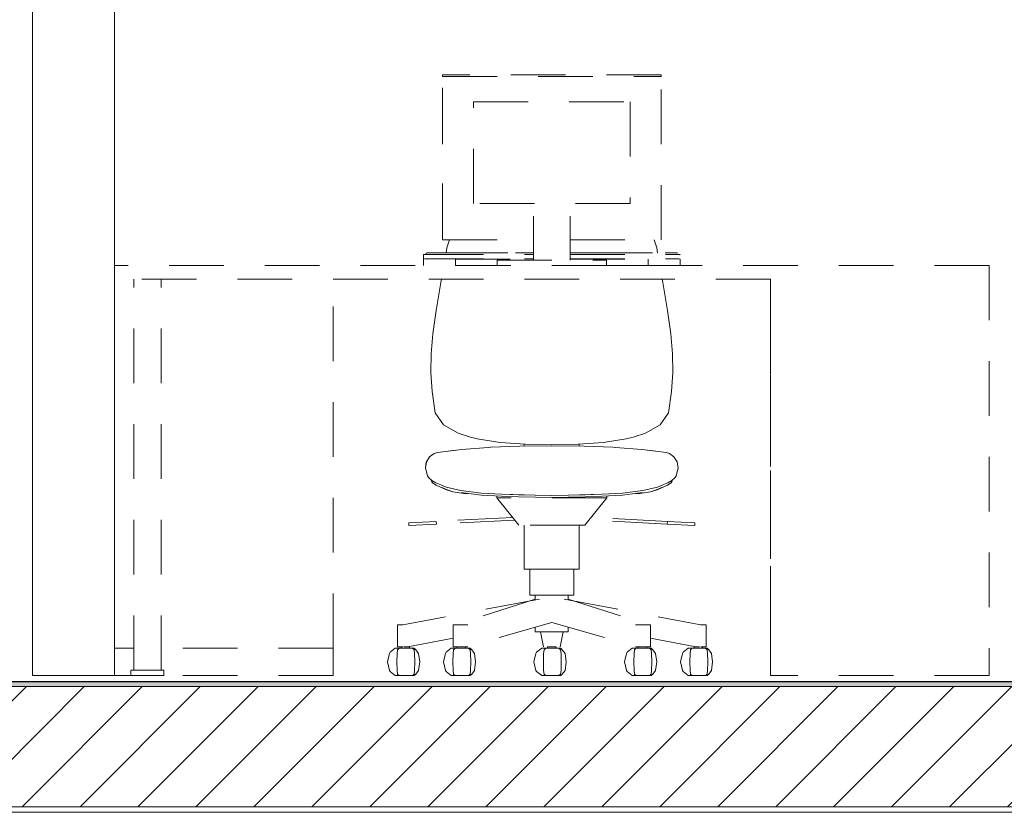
# Model space of a CAD drawing. Header units: millimetres. Extents: x 17009 to 157603, y -19950 to 21829.
# Tile 207 of 208: x 74698 to 76499, y 13280 to 14730. Entities that reach past the tile are written whole.
import ezdxf

# ---------------------------------------------------------------- set-up
doc = ezdxf.new("R2010")
doc.units = ezdxf.units.MM
doc.header["$MEASUREMENT"] = 0
doc.linetypes.add('! STR Pointille', pattern=[175, 100, -75])
for name, color, linetype in [('01-STR_Dalles.ARCHI', 7, 'Continuous'), ('04-SOE_Cloisons .ARCHI', 7, 'Continuous'), ('04-SOE_Faux Plafond.ARCHI', 7, 'Continuous'), ('04-SOE_Revetement de sol.ARCHI', 7, 'Continuous'), ('06-REP _ EQUIP MOBI _ Fluides.ARCHI', 7, 'Continuous'), ('06-REP _ EQUIP MOBI _ hors marché.ARCHI', 7, 'Continuous')]:
    doc.layers.add(name, color=color, linetype=linetype)

# ---------------------------------------------------------------- blocks, each defined once
blk = doc.blocks.new('Élément de coupe_56_1')
at = {"layer": '01-STR_Dalles.ARCHI', "linetype": 'Continuous', "lineweight": 0, "true_color": 0x000000}
h = blk.add_hatch(dxfattribs=at)
h.set_pattern_fill('Hachure_simple_0001', color=18, style=0, pattern_type=2)
h.set_pattern_definition([(45, (0, 0), (-53.03301, 53.03301), [])])
h.paths.add_polyline_path([(30462.5, 13290), (77255.2, 13290), (77255.2, 13510), (30462.5, 13510)])
at = {"layer": '01-STR_Dalles.ARCHI', "color": 7, "linetype": 'Continuous', "lineweight": 5}
for p, q in [((77255.2, 13510), (47432.8, 13510)), ((77255.2, 13290), (30462.5, 13290))]:
    blk.add_line(p, q, dxfattribs=at)
blk = doc.blocks.new('Élément de coupe_63_1')
at = {"layer": '06-REP _ EQUIP MOBI _ hors marché.ARCHI', "color": 252, "linetype": '! STR Pointille', "lineweight": 5}
for p, q in [((75871.5, 14628.9), (75471.5, 14628.9)), ((75471.5, 14628.9), (75471.5, 14626.2)), ((75871.5, 14626.2), (75871.5, 14628.9)), ((75471.5, 14626.2), (75871.5, 14626.2)), ((75471.5, 14327.4), (75471.5, 14626.2)), ((75871.5, 14327.4), (75871.5, 14626.2)), ((75528, 14393.6), (75528, 14579.9)), ((75528, 14579.9), (75815, 14579.9)), ((75815, 14579.9), (75815, 14393.6)), ((75815, 14393.6), (75528, 14393.6)), ((75638.2, 14367.6), (75638.2, 14370.3)), ((75638.2, 14357), (75638.2, 14367.6)), ((75704.8, 14367.6), (75704.8, 14370.3)), ((75704.8, 14357), (75704.8, 14367.6)), ((75638.2, 14352.1), (75638.2, 14357)), ((75638.2, 14290), (75638.2, 14352.1)), ((75704.8, 14352.1), (75704.8, 14357)), ((75704.8, 14290), (75704.8, 14352.1)), ((75471.5, 14327.4), (75638.2, 14327.4)), ((75479.6, 14312.6), (75484.3, 14327.4)), ((75704.8, 14327.4), (75871.5, 14327.4)), ((75858.7, 14327.4), (75863.4, 14312.6)), ((75478, 14303.3), (75479.6, 14312.6)), ((75536.4, 14303.7), (75591.2, 14303.7)), ((75536.4, 14303.3), (75536.4, 14303.7)), ((75591.2, 14303.3), (75591.2, 14303.7)), ((75605, 14303.7), (75638.2, 14303.7)), ((75605, 14303.3), (75605, 14303.7)), ((75704.8, 14303.7), (75767.4, 14303.7)), ((75767.4, 14303.3), (75767.4, 14303.7)), ((75781.2, 14303.7), (75855.6, 14303.7)), ((75781.2, 14303.3), (75781.2, 14303.7)), ((75855.6, 14303.3), (75855.6, 14303.7)), ((75863.4, 14312.6), (75865, 14303.3)), ((75879.1, 14303.7), (75894.7, 14303.7)), ((75879.1, 14303.3), (75879.1, 14303.7)), ((75894.7, 14303.3), (75894.7, 14303.7)), ((75436.5, 14300), (75437.3, 14300.3)), ((75436.5, 14291.7), (75436.5, 14300)), ((75436.5, 14291.7), (75437.3, 14292)), ((75436.5, 14280), (75436.5, 14291.7)), ((75437.3, 14300.3), (75439.4, 14300.5)), ((75437.3, 14292), (75439.4, 14292.3)), ((75439.4, 14300.5), (75442.7, 14300.7)), ((75439.4, 14292.3), (75442.7, 14292.4)), ((75441.5, 14303), (75441.9, 14303.1)), ((75441.5, 14300.6), (75441.5, 14303)), ((75441.9, 14303.1), (75443, 14303.2)), ((75442.7, 14300.7), (75446.5, 14300.7)), ((75442.7, 14292.4), (75446.5, 14292.5)), ((75443, 14303.2), (75444.6, 14303.3)), ((75444.6, 14303.3), (75446.5, 14303.3)), ((75446.5, 14303.3), (75638.2, 14303.3)), ((75446.5, 14300.7), (75638.2, 14300.7)), ((75446.5, 14292.5), (75638.2, 14292.5)), ((75495.3, 14291.7), (75638.2, 14291.7)), ((75495.3, 14280), (75495.3, 14291.7)), ((75571.5, 14290), (75771.5, 14290)), ((75571.5, 14280), (75571.5, 14290)), ((75704.8, 14303.3), (75896.5, 14303.3)), ((75704.8, 14300.7), (75896.5, 14300.7)), ((75704.8, 14292.5), (75896.5, 14292.5)), ((75704.8, 14291.7), (75847.8, 14291.7)), ((75771.5, 14280), (75771.5, 14290)), ((75847.8, 14280), (75847.8, 14291.7)), ((75896.5, 14303.3), (75898.4, 14303.3)), ((75896.5, 14300.7), (75900.3, 14300.7)), ((75896.5, 14292.5), (75900.3, 14292.4)), ((75898.4, 14303.3), (75900, 14303.2)), ((75900, 14303.2), (75901.1, 14303.1)), ((75900.3, 14300.7), (75903.6, 14300.5)), ((75900.3, 14292.4), (75903.6, 14292.3)), ((75901.1, 14303.1), (75901.5, 14303)), ((75903.6, 14300.5), (75905.7, 14300.3)), ((75903.6, 14292.3), (75905.7, 14292)), ((75905.7, 14300.3), (75906.5, 14300)), ((75905.7, 14292), (75906.5, 14291.7)), ((75906.5, 14291.7), (75906.5, 14280)), ((75495.3, 14280), (75571.5, 14280)), ((75771.5, 14280), (75847.8, 14280)), ((75271.5, 13580), (75271.5, 14255)), ((75468.5, 14249.2), (75469.5, 14255)), ((75873.5, 14255), (75874.5, 14249.2)), ((75468.5, 14249.2), (75459.9, 14197.9)), ((75883.1, 14197.9), (75874.5, 14249.2)), ((75459.9, 14197.9), (75453.9, 14155.4)), ((75889.1, 14155.4), (75883.1, 14197.9)), ((75453.9, 14155.4), (75450.6, 14118.7)), ((75892.4, 14118.7), (75889.1, 14155.4)), ((75450.6, 14118.7), (75450.1, 14084.4)), ((75892.9, 14084.4), (75892.4, 14118.7)), ((75450.1, 14084.4), (75452.6, 14049.6)), ((75890.4, 14049.6), (75892.9, 14084.4)), ((75458.1, 14010.9), (75452.6, 14049.6)), ((75890.4, 14049.6), (75884.9, 14010.9)), ((75473.5, 13989.1), (75458.1, 14010.9)), ((75884.9, 14010.9), (75869.5, 13989.1)), ((75473.5, 13989.1), (75500, 13973.4)), ((75843, 13973.4), (75869.5, 13989.1)), ((75522.7, 13966.4), (75500, 13973.4)), ((75535.2, 13962.9), (75522.7, 13966.4)), ((75535.2, 13962.9), (75577, 13956.5)), ((75766, 13956.5), (75807.8, 13962.9)), ((75820.3, 13966.4), (75807.8, 13962.9)), ((75843, 13973.4), (75820.3, 13966.4)), ((75482.4, 13940.5), (75506.9, 13943.7)), ((75506.9, 13943.7), (75555, 13947.4)), ((75559.7, 13947.7), (75555, 13947.4)), ((75559.7, 13947.7), (75612.5, 13949.6)), ((75577, 13956.5), (75623.2, 13953.3)), ((75671.5, 13950.2), (75612.5, 13949.6)), ((75621.2, 13949.7), (75621.2, 13953.4)), ((75671.5, 13952.1), (75623.2, 13953.3)), ((75719.8, 13953.3), (75671.5, 13952.1)), ((75730.5, 13949.6), (75671.5, 13950.2)), ((75719.8, 13953.3), (75766, 13956.5)), ((75721.8, 13949.7), (75721.8, 13953.4)), ((75730.5, 13949.6), (75783.3, 13947.7)), ((75788, 13947.4), (75783.3, 13947.7)), ((75788, 13947.4), (75836.1, 13943.7)), ((75836.1, 13943.7), (75860.6, 13940.5)), ((75442, 13920.9), (75448, 13930.1)), ((75448, 13930.1), (75456.4, 13936.3)), ((75456.4, 13936.3), (75462.4, 13938.4)), ((75496.1, 13942.3), (75462.4, 13938.4)), ((75880.6, 13938.4), (75846.9, 13942.3)), ((75880.6, 13938.4), (75886.7, 13936.3)), ((75886.7, 13936.3), (75895, 13930.1)), ((75895, 13930.1), (75901, 13920.9)), ((75440.6, 13909.5), (75442, 13920.9)), ((75440.6, 13909.5), (75444.2, 13895.7)), ((75898.9, 13895.7), (75902.5, 13909.5)), ((75901, 13920.9), (75902.5, 13909.5)), ((75446.3, 13892.1), (75444.2, 13895.7)), ((75452.2, 13887), (75446.3, 13892.1)), ((75896.7, 13892.1), (75890.9, 13887)), ((75898.9, 13895.7), (75896.7, 13892.1)), ((75452.2, 13884.7), (75450.4, 13888.5)), ((75459.2, 13882.8), (75452.2, 13887)), ((75452.2, 13884.7), (75453.4, 13882.7)), ((75453.4, 13882.7), (75460, 13878.7)), ((75468.3, 13878.9), (75459.2, 13882.8)), ((75479, 13869.9), (75460, 13878.7)), ((75478, 13875), (75468.3, 13878.9)), ((75469.1, 13874.7), (75479, 13870.8)), ((75505, 13868.8), (75478, 13875)), ((75865, 13875), (75838, 13868.8)), ((75883, 13878.7), (75864, 13869.9)), ((75864.1, 13870.8), (75873.9, 13874.7)), ((75874.7, 13878.9), (75865, 13875)), ((75883.9, 13882.8), (75874.7, 13878.9)), ((75883, 13878.7), (75889.6, 13882.7)), ((75890.9, 13887), (75883.9, 13882.8)), ((75889.6, 13882.7), (75890.9, 13884.7)), ((75892.6, 13888.5), (75890.9, 13884.7)), ((75479, 13870.8), (75490.8, 13866.5)), ((75479, 13869.9), (75490.8, 13866.5)), ((75490.8, 13866.5), (75510.6, 13863.5)), ((75542.4, 13863.8), (75505, 13868.8)), ((75505.5, 13864.8), (75542.3, 13860)), ((75510.6, 13863.5), (75523.7, 13862.5)), ((75542.3, 13860), (75579.2, 13858.1)), ((75579.8, 13861.8), (75542.4, 13863.8)), ((75570.9, 13855), (75570.9, 13858.5)), ((75570.9, 13858.5), (75570.9, 13858.5)), ((75772.1, 13855), (75570.9, 13855)), ((75611.1, 13805), (75570.9, 13855)), ((75579.2, 13858.1), (75610.3, 13857.1)), ((75579.8, 13861.8), (75610.4, 13860.9)), ((75640.8, 13860.1), (75579.8, 13861.8)), ((75610.3, 13857.1), (75641.4, 13856.3)), ((75610.4, 13860.9), (75640.8, 13860.1)), ((75640.8, 13860.1), (75671.5, 13859.6)), ((75671.5, 13859.6), (75640.8, 13860.1)), ((75641.4, 13856.3), (75671.5, 13855.8)), ((75671.5, 13859.6), (75702.2, 13860.1)), ((75702.2, 13860.1), (75671.5, 13859.6)), ((75671.5, 13855.8), (75701.7, 13856.3)), ((75701.7, 13856.3), (75732.7, 13857.1)), ((75763.2, 13861.8), (75702.2, 13860.1)), ((75702.2, 13860.1), (75732.6, 13860.9)), ((75731.9, 13805), (75772.1, 13855)), ((75732.6, 13860.9), (75763.2, 13861.8)), ((75732.7, 13857.1), (75763.8, 13858.1)), ((75800.6, 13863.8), (75763.2, 13861.8)), ((75763.8, 13858.1), (75800.7, 13860)), ((75772.1, 13855), (75772.1, 13858.5)), ((75838, 13868.8), (75800.6, 13863.8)), ((75800.7, 13860), (75837.5, 13864.8)), ((75819.3, 13862.5), (75832.4, 13863.5)), ((75832.4, 13863.5), (75852.3, 13866.5)), ((75852.3, 13866.5), (75864.1, 13870.8)), ((75852.3, 13866.5), (75864, 13869.9)), ((75882.9, 13812.1), (75743.5, 13819.4)), ((75731.9, 13805), (75611.1, 13805)), ((75621.2, 13725), (75621.2, 13805)), ((75721.8, 13725), (75721.8, 13805)), ((75882.6, 13807.1), (75739.6, 13814.6)), ((75882.6, 13807.1), (75882.9, 13812.1)), ((75932.9, 13804.5), (75882.6, 13807.1)), ((75933.1, 13809.5), (75882.9, 13812.1)), ((75932.9, 13804.5), (75933.1, 13809.5)), ((75621.2, 13725), (75635.9, 13725)), ((75631.3, 13677.5), (75631.3, 13725)), ((75635.9, 13725), (75671.5, 13725)), ((75671.5, 13725), (75707.1, 13725)), ((75707.1, 13725), (75721.8, 13725)), ((75711.8, 13677.5), (75711.8, 13725)), ((75631.3, 13677.5), (75643, 13677.5)), ((75641.3, 13669.9), (75641.3, 13677.5)), ((75643, 13677.5), (75671.5, 13677.5)), ((75671.5, 13677.5), (75700, 13677.5)), ((75700, 13677.5), (75711.8, 13677.5)), ((75701.7, 13669.9), (75701.7, 13677.5)), ((75649, 13670.2), (75398.9, 13623)), ((75641.3, 13669.9), (75493.7, 13623)), ((75694, 13670.2), (75944.2, 13623)), ((75701.7, 13669.9), (75849.3, 13623)), ((75390.1, 13623), (75389.2, 13623)), ((75389.2, 13623), (75389.2, 13583)), ((75398.9, 13623), (75390.1, 13623)), ((75497, 13623), (75491, 13623)), ((75491, 13623), (75491, 13583)), ((75508.2, 13623), (75497, 13623)), ((75518.1, 13623), (75508.2, 13623)), ((75671.5, 13627.1), (75518.1, 13583)), ((75671.5, 13627.1), (75824.9, 13583)), ((75834.8, 13623), (75824.9, 13623)), ((75846, 13623), (75834.8, 13623)), ((75852, 13623), (75846, 13623)), ((75852, 13623), (75852, 13583)), ((75952.9, 13623), (75944.2, 13623)), ((75953.8, 13623), (75952.9, 13623)), ((75953.8, 13623), (75953.8, 13583)), ((75641.3, 13610), (75641.3, 13618.5)), ((75641.3, 13610), (75650.2, 13610)), ((75650.2, 13610), (75671.5, 13610)), ((75651, 13610), (75656.4, 13583)), ((75671.5, 13610), (75692.9, 13610)), ((75692, 13610), (75686.6, 13583)), ((75692.9, 13610), (75701.7, 13610)), ((75701.7, 13610), (75701.7, 13618.5)), ((75390.1, 13583), (75389.2, 13583)), ((75398.9, 13583), (75390.1, 13583)), ((75395.9, 13583), (75395.9, 13580)), ((75407.2, 13583), (75401, 13583)), ((75411.2, 13583), (75407.2, 13583)), ((75491, 13598.3), (75408.2, 13583)), ((75411.2, 13583), (75411.2, 13580)), ((75497, 13583), (75491, 13583)), ((75508.2, 13583), (75497, 13583)), ((75497.9, 13583), (75497.9, 13580)), ((75518.1, 13583), (75508.2, 13583)), ((75513.8, 13583), (75513.8, 13580)), ((75665.8, 13583), (75663.5, 13583)), ((75663.5, 13583), (75663.5, 13580)), ((75671.5, 13583), (75665.8, 13583)), ((75677.2, 13583), (75671.5, 13583)), ((75679.6, 13583), (75677.2, 13583)), ((75679.6, 13583), (75679.6, 13580)), ((75834.8, 13583), (75824.9, 13583)), ((75829.2, 13583), (75829.2, 13580)), ((75846, 13583), (75834.8, 13583)), ((75845.1, 13583), (75845.1, 13580)), ((75852, 13583), (75846, 13583)), ((75852, 13598.3), (75934.8, 13583)), ((75935.8, 13583), (75931.8, 13583)), ((75931.8, 13583), (75931.8, 13580)), ((75942, 13583), (75935.8, 13583)), ((75952.9, 13583), (75944.2, 13583)), ((75947.1, 13583), (75947.1, 13580)), ((75953.8, 13583), (75952.9, 13583)), ((74906.5, 13580), (74871.5, 13580)), ((75271.5, 13580), (74956.5, 13580)), ((75271.5, 13530), (75271.5, 13580)), ((75388.4, 13570.6), (75388, 13555)), ((75389.4, 13577), (75388.4, 13570.6)), ((75392.4, 13580), (75389.4, 13577)), ((75416.5, 13580), (75392.4, 13580)), ((75419.5, 13577), (75416.5, 13580)), ((75420.5, 13570.6), (75419.5, 13577)), ((75420.9, 13555), (75420.5, 13570.6)), ((75490.8, 13570.6), (75490.4, 13555)), ((75491.8, 13577), (75490.8, 13570.6)), ((75494.8, 13580), (75491.8, 13577)), ((75518.9, 13580), (75494.8, 13580)), ((75521.9, 13577), (75518.9, 13580)), ((75522.9, 13570.6), (75521.9, 13577)), ((75523.3, 13555), (75522.9, 13570.6)), ((75656.4, 13570.6), (75656, 13555)), ((75657.4, 13577), (75656.4, 13570.6)), ((75660.4, 13580), (75657.4, 13577)), ((75684.5, 13580), (75660.4, 13580)), ((75687.5, 13577), (75684.5, 13580)), ((75688.5, 13570.6), (75687.5, 13577)), ((75688.9, 13555), (75688.5, 13570.6)), ((75822, 13570.6), (75821.6, 13555)), ((75823, 13577), (75822, 13570.6)), ((75826, 13580), (75823, 13577)), ((75850.1, 13580), (75826, 13580)), ((75853.2, 13577), (75850.1, 13580)), ((75854.1, 13570.6), (75853.2, 13577)), ((75854.6, 13555), (75854.1, 13570.6)), ((75924.4, 13570.6), (75924, 13555)), ((75925.4, 13577), (75924.4, 13570.6)), ((75928.4, 13580), (75925.4, 13577)), ((75952.5, 13580), (75928.4, 13580)), ((75955.5, 13577), (75952.5, 13580)), ((75956.5, 13570.6), (75955.5, 13577)), ((75956.9, 13555), (75956.5, 13570.6)), ((75388, 13555), (75388.4, 13539.4)), ((75420.5, 13539.4), (75420.9, 13555)), ((75490.4, 13555), (75490.8, 13539.4)), ((75522.9, 13539.4), (75523.3, 13555)), ((75656, 13555), (75656.4, 13539.4)), ((75688.5, 13539.4), (75688.9, 13555)), ((75821.6, 13555), (75822, 13539.4)), ((75854.1, 13539.4), (75854.6, 13555)), ((75924, 13555), (75924.4, 13539.4)), ((75956.5, 13539.4), (75956.9, 13555)), ((74901.5, 13530), (74871.5, 13530)), ((75271.5, 13530), (74961.5, 13530)), ((75388.4, 13539.4), (75389.4, 13533)), ((75392.4, 13530), (75389.4, 13533)), ((75416.5, 13530), (75392.4, 13530)), ((75419.5, 13533), (75416.5, 13530)), ((75419.5, 13533), (75420.5, 13539.4)), ((75490.8, 13539.4), (75491.8, 13533)), ((75494.8, 13530), (75491.8, 13533)), ((75518.9, 13530), (75494.8, 13530)), ((75521.9, 13533), (75518.9, 13530)), ((75521.9, 13533), (75522.9, 13539.4)), ((75656.4, 13539.4), (75657.4, 13533)), ((75660.4, 13530), (75657.4, 13533)), ((75684.5, 13530), (75660.4, 13530)), ((75687.5, 13533), (75684.5, 13530)), ((75687.5, 13533), (75688.5, 13539.4)), ((75822, 13539.4), (75823, 13533)), ((75826, 13530), (75823, 13533)), ((75850.1, 13530), (75826, 13530)), ((75853.2, 13533), (75850.1, 13530)), ((75853.2, 13533), (75854.1, 13539.4)), ((75924.4, 13539.4), (75925.4, 13533)), ((75928.4, 13530), (75925.4, 13533)), ((75952.5, 13530), (75928.4, 13530)), ((75955.5, 13533), (75952.5, 13530)), ((75955.5, 13533), (75956.5, 13539.4))]:
    blk.add_line(p, q, dxfattribs=at)
blk = doc.blocks.new('Élément de coupe_64_1')
at = {"layer": '06-REP _ EQUIP MOBI _ hors marché.ARCHI', "color": 252, "linetype": '! STR Pointille', "lineweight": 5}
for p, q in [((74871.5, 14280), (74871.5, 14255)), ((76471.5, 14280), (74871.5, 14280)), ((76071.5, 14255), (74871.5, 14255)), ((74906.5, 13540), (74906.5, 14255)), ((74956.5, 13540), (74956.5, 14255)), ((74910.3, 13540), (74901.5, 13540)), ((74901.5, 13530), (74901.5, 13540)), ((74910.3, 13530), (74901.5, 13530)), ((74931.5, 13540), (74910.3, 13540)), ((74931.5, 13530), (74910.3, 13530)), ((74952.7, 13540), (74931.5, 13540)), ((74952.7, 13530), (74931.5, 13530)), ((74961.5, 13540), (74952.7, 13540)), ((74961.5, 13530), (74952.7, 13530)), ((74961.5, 13530), (74961.5, 13540)), ((76471.5, 13530), (76071.5, 13530))]:
    blk.add_line(p, q, dxfattribs=at)
at = {"layer": '06-REP _ EQUIP MOBI _ hors marché.ARCHI', "color": 252, "linetype": '! STR Pointille', "lineweight": 5, "flags": 128}
for points in [[(76471.5, 14280), (76471.5, 14255), (76471.5, 13580), (76471.5, 13530)], [(76071.5, 14255), (76071.5, 13580), (76071.5, 13530)]]:
    blk.add_lwpolyline(points, dxfattribs=at)
blk = doc.blocks.new('Élément de coupe_371_1')
at = {"layer": '04-SOE_Cloisons .ARCHI', "color": 7, "linetype": 'Continuous', "lineweight": 5}
blk.add_line((73758.9, 13519), (77255.2, 13519), dxfattribs=at)
blk = doc.blocks.new('Élément de coupe_421_1')
at = {"layer": '06-REP _ EQUIP MOBI _ hors marché.ARCHI', "color": 252, "linetype": '! STR Pointille', "lineweight": 5}
for p, q in [((75471.5, 14330), (75471.5, 14628.9)), ((75471.5, 14626.2), (75471.5, 14628.9)), ((75471.5, 14327.4), (75471.5, 14330)), ((75484.3, 14327.4), (75479.6, 14312.6)), ((75448.3, 14303.7), (75448.3, 14303.3)), ((75463.9, 14303.7), (75448.3, 14303.7)), ((75463.9, 14303.3), (75463.9, 14303.7)), ((75479.6, 14312.6), (75478, 14303.3)), ((75436.5, 14300), (75436.5, 14300)), ((75436.5, 14300), (75436.5, 14288.1)), ((75436.5, 14280), (75436.5, 14288.1)), ((75437.3, 14300.3), (75437.3, 14300.3)), ((75439.4, 14300.5), (75439.4, 14300.5)), ((75441.5, 14303), (75441.5, 14303)), ((75441.5, 14303), (75441.5, 14300.6)), ((75441.9, 14303.1), (75441.9, 14303.1)), ((75443, 14303.2), (75443, 14303.2)), ((75444.6, 14303.3), (75444.6, 14303.3)), ((75469.5, 14255), (75468.5, 14249.2)), ((76071.5, 14250), (76071.5, 14255)), ((76071.5, 14086.2), (76071.5, 14250)), ((75459.9, 14197.9), (75468.5, 14249.2)), ((75453.9, 14155.4), (75459.9, 14197.9)), ((75450.6, 14118.7), (75453.9, 14155.4)), ((75450.1, 14084.4), (75450.6, 14118.7)), ((75452.6, 14049.6), (75450.1, 14084.4)), ((76071.5, 14081.2), (76071.5, 14086.2)), ((76071.5, 13917.5), (76071.5, 14081.2)), ((75452.6, 14049.6), (75458.1, 14010.9)), ((75473.5, 13989.1), (75473.5, 13989.1)), ((75500, 13973.4), (75500, 13973.4)), ((75522.7, 13966.4), (75522.7, 13966.4)), ((75535.2, 13962.9), (75535.2, 13962.9)), ((75506.9, 13943.7), (75506.9, 13943.7)), ((75555, 13947.4), (75555, 13947.4)), ((75559.7, 13947.7), (75559.7, 13947.7)), ((75577, 13956.5), (75577, 13956.5)), ((75612.5, 13949.6), (75612.5, 13949.6)), ((75621.2, 13949.7), (75621.2, 13953.4)), ((75448, 13930.1), (75442, 13920.9)), ((75448, 13930.1), (75448, 13930.1)), ((75456.4, 13936.3), (75456.3, 13936.3)), ((75462.4, 13938.4), (75462.4, 13938.4)), ((75496.1, 13942.3), (75496.2, 13942.3)), ((75442, 13920.9), (75440.5, 13909.5)), ((75444.1, 13895.7), (75440.5, 13909.5)), ((76071.5, 13912.5), (76071.5, 13917.5)), ((76071.5, 13748.7), (76071.5, 13912.5)), ((75444.1, 13895.7), (75446.3, 13892.1)), ((75446.3, 13892.1), (75446.3, 13892.1)), ((75450.4, 13888.6), (75452.1, 13884.7)), ((75453.4, 13882.7), (75452.1, 13884.7)), ((75453.4, 13882.7), (75453.4, 13882.7)), ((75460, 13878.7), (75460, 13878.7)), ((75479, 13869.9), (75479, 13869.9)), ((75490.8, 13866.5), (75490.7, 13866.5)), ((75510.6, 13863.5), (75510.6, 13863.5)), ((75523.7, 13862.5), (75523.7, 13862.5)), ((75542.3, 13860), (75542.3, 13860)), ((75570.9, 13858.5), (75570.9, 13858.5)), ((75570.9, 13855), (75570.9, 13858.5)), ((75599.5, 13819.4), (75460.1, 13812.1)), ((75460.1, 13812.1), (75409.9, 13809.5)), ((75410.1, 13804.5), (75409.9, 13809.5)), ((75460.4, 13807.1), (75410.1, 13804.5)), ((75460.4, 13807.1), (75460.1, 13812.1)), ((75603.4, 13814.6), (75460.4, 13807.1)), ((75621.2, 13725), (75621.2, 13805)), ((76071.5, 13743.8), (76071.5, 13748.7)), ((76071.5, 13580), (76071.5, 13743.8)), ((75631.2, 13677.5), (75631.2, 13725)), ((75641.3, 13669.9), (75641.3, 13677.5)), ((75389.2, 13623), (75389.2, 13583)), ((75398.9, 13623), (75398.8, 13623)), ((75641.3, 13610), (75641.3, 13618.5)), ((75651, 13610), (75656.4, 13583)), ((75395.9, 13583), (75395.9, 13580)), ((75491, 13598.3), (75491, 13583)), ((75497.9, 13583), (75497.9, 13580)), ((75829.2, 13583), (75829.2, 13580)), ((75931.8, 13583), (75931.8, 13580)), ((75370.9, 13555), (75374.3, 13570.6)), ((75374.3, 13570.6), (75375.7, 13572.7)), ((75375.7, 13572.7), (75385.2, 13580)), ((75385.2, 13580), (75392.4, 13580)), ((75473.2, 13555), (75476.7, 13570.6)), ((75476.7, 13570.6), (75478.1, 13572.7)), ((75478.1, 13572.7), (75487.6, 13580)), ((75487.6, 13580), (75494.8, 13580)), ((75638.8, 13555), (75642.3, 13570.6)), ((75642.3, 13570.6), (75643.7, 13572.7)), ((75643.7, 13572.7), (75653.2, 13580)), ((75653.2, 13580), (75660.4, 13580)), ((75804.5, 13555), (75807.9, 13570.6)), ((75807.9, 13570.6), (75809.3, 13572.7)), ((75809.3, 13572.7), (75818.8, 13580)), ((75818.8, 13580), (75826, 13580)), ((75906.8, 13555), (75910.3, 13570.6)), ((75910.3, 13570.6), (75911.7, 13572.7)), ((75911.7, 13572.7), (75921.2, 13580)), ((75921.2, 13580), (75928.4, 13580)), ((76071.5, 13530), (76071.5, 13580)), ((75374.3, 13539.4), (75370.9, 13555)), ((75476.7, 13539.4), (75473.2, 13555)), ((75642.3, 13539.4), (75638.8, 13555)), ((75807.9, 13539.4), (75804.5, 13555)), ((75910.3, 13539.4), (75906.8, 13555)), ((75374.3, 13539.4), (75375.7, 13537.3)), ((75385.2, 13530), (75375.7, 13537.3)), ((75385.2, 13530), (75392.4, 13530)), ((75476.7, 13539.4), (75478.1, 13537.3)), ((75487.6, 13530), (75478.1, 13537.3)), ((75487.6, 13530), (75494.8, 13530)), ((75642.3, 13539.4), (75643.7, 13537.3)), ((75653.2, 13530), (75643.7, 13537.3)), ((75653.2, 13530), (75660.4, 13530)), ((75807.9, 13539.4), (75809.3, 13537.3)), ((75818.8, 13530), (75809.3, 13537.3)), ((75818.8, 13530), (75826, 13530)), ((75910.3, 13539.4), (75911.7, 13537.3)), ((75921.2, 13530), (75911.7, 13537.3)), ((75921.2, 13530), (75928.4, 13530))]:
    blk.add_line(p, q, dxfattribs=at)
blk = doc.blocks.new('Élément de coupe_422_1')
at = {"layer": '06-REP _ EQUIP MOBI _ hors marché.ARCHI', "color": 252, "linetype": '! STR Pointille', "lineweight": 5}
for p, q in [((75479.6, 14312.6), (75484.3, 14327.4)), ((75478, 14303.3), (75479.6, 14312.6)), ((75879.1, 14303.3), (75879.1, 14303.7)), ((75436.5, 14300), (75436.5, 14300)), ((75436.5, 14280), (75436.5, 14288.1)), ((75437.2, 14300.3), (75437.3, 14300.3)), ((75439.4, 14300.5), (75439.4, 14300.5)), ((75441.5, 14303), (75441.5, 14303)), ((75441.9, 14303.1), (75441.9, 14303.1)), ((75442.9, 14303.2), (75443, 14303.2)), ((75444.6, 14303.3), (75444.6, 14303.3)), ((75468.5, 14249.2), (75469.5, 14255)), ((75468.5, 14249.2), (75459.9, 14197.9)), ((75459.9, 14197.9), (75453.9, 14155.4)), ((75453.9, 14155.4), (75450.6, 14118.7)), ((75450.6, 14118.7), (75450.1, 14084.4)), ((75450.1, 14084.4), (75452.6, 14049.6)), ((75458.1, 14010.9), (75452.6, 14049.6)), ((75473.5, 13989.1), (75458.1, 14010.9)), ((75473.5, 13989.1), (75473.5, 13989.1)), ((75500, 13973.4), (75500, 13973.4)), ((75522.7, 13966.4), (75522.7, 13966.4)), ((75535.2, 13962.9), (75535.2, 13962.9)), ((75506.9, 13943.7), (75506.9, 13943.7)), ((75555, 13947.4), (75555, 13947.4)), ((75559.6, 13947.7), (75559.7, 13947.7)), ((75577, 13956.5), (75577, 13956.5)), ((75612.5, 13949.6), (75612.5, 13949.6)), ((75621.2, 13949.7), (75621.2, 13953.4)), ((75448, 13930.1), (75448, 13930.1)), ((75456.3, 13936.3), (75456.3, 13936.3)), ((75462.4, 13938.4), (75462.4, 13938.4)), ((75440.5, 13909.5), (75441.9, 13920.9)), ((75440.5, 13909.5), (75444.1, 13895.7)), ((75446.3, 13892.1), (75446.3, 13892.1)), ((75450.4, 13888.5), (75450.4, 13888.5)), ((75453.4, 13882.7), (75453.4, 13882.7)), ((75460, 13878.7), (75459.9, 13878.7)), ((75479, 13869.9), (75479, 13869.9)), ((75490.7, 13866.5), (75490.7, 13866.5)), ((75510.6, 13863.5), (75510.6, 13863.5)), ((75542.3, 13860), (75542.3, 13860)), ((75570.8, 13858.5), (75570.8, 13858.5)), ((75621.2, 13725), (75621.2, 13805)), ((75631.2, 13677.5), (75631.2, 13725)), ((75641.3, 13669.9), (75641.3, 13677.5)), ((75389.1, 13623), (75389.1, 13583)), ((75398.8, 13623), (75398.8, 13623)), ((75641.3, 13610), (75641.3, 13618.4)), ((75651, 13610), (75656.4, 13583)), ((75395.8, 13583), (75395.8, 13580)), ((75663.4, 13583), (75663.4, 13580)), ((75931.8, 13583), (75931.8, 13580)), ((75416.5, 13580), (75419.8, 13580)), ((75419.8, 13580), (75422.7, 13577)), ((75427.7, 13570.6), (75422.7, 13577)), ((75429.8, 13555), (75427.7, 13570.6)), ((75518.9, 13580), (75522.2, 13580)), ((75522.2, 13580), (75525, 13577)), ((75530.1, 13570.6), (75525, 13577)), ((75532.1, 13555), (75530.1, 13570.6)), ((75684.5, 13580), (75687.8, 13580)), ((75687.8, 13580), (75690.6, 13577)), ((75695.7, 13570.6), (75690.6, 13577)), ((75697.8, 13555), (75695.7, 13570.6)), ((75850.1, 13580), (75853.4, 13580)), ((75853.4, 13580), (75856.3, 13577)), ((75861.3, 13570.6), (75856.3, 13577)), ((75863.4, 13555), (75861.3, 13570.6)), ((75952.5, 13580), (75955.8, 13580)), ((75955.8, 13580), (75958.6, 13577)), ((75963.7, 13570.6), (75958.6, 13577)), ((75965.7, 13555), (75963.7, 13570.6)), ((75427.7, 13539.4), (75429.8, 13555)), ((75530.1, 13539.4), (75532.1, 13555)), ((75695.7, 13539.4), (75697.8, 13555)), ((75861.3, 13539.4), (75863.4, 13555)), ((75963.7, 13539.4), (75965.7, 13555)), ((75416.5, 13530), (75419.8, 13530)), ((75419.8, 13530), (75422.7, 13533)), ((75422.7, 13533), (75427.7, 13539.4)), ((75518.9, 13530), (75522.2, 13530)), ((75522.2, 13530), (75525, 13533)), ((75525, 13533), (75530.1, 13539.4)), ((75684.5, 13530), (75687.8, 13530)), ((75687.8, 13530), (75690.6, 13533)), ((75690.6, 13533), (75695.7, 13539.4)), ((75850.1, 13530), (75853.4, 13530)), ((75853.4, 13530), (75856.3, 13533)), ((75856.3, 13533), (75861.3, 13539.4)), ((75952.5, 13530), (75955.8, 13530)), ((75955.8, 13530), (75958.6, 13533)), ((75958.6, 13533), (75963.7, 13539.4))]:
    blk.add_line(p, q, dxfattribs=at)
blk = doc.blocks.new('Élément de coupe_487_1')
at = {"layer": '04-SOE_Faux Plafond.ARCHI', "color": 7, "linetype": 'Continuous', "lineweight": 5}
blk.add_line((77255.2, 13280), (47432.8, 13280), dxfattribs=at)
blk = doc.blocks.new('Élément de coupe_558_1')
at = {"layer": '04-SOE_Revetement de sol.ARCHI', "linetype": 'Continuous', "lineweight": 0, "true_color": 0x3f3f3f}
blk.add_hatch(color=250, dxfattribs=at).paths.add_polyline_path([(47432.8, 13518.6), (47432.8, 13510), (77255.2, 13510), (77255.2, 13518.6)])
at = {"layer": '04-SOE_Revetement de sol.ARCHI', "color": 7, "linetype": 'Continuous', "lineweight": 5}
blk.add_line((77255.2, 13518.6), (47432.8, 13518.6), dxfattribs=at)
blk = doc.blocks.new('Élément de coupe_822_1')
at = {"layer": '06-REP _ EQUIP MOBI _ Fluides.ARCHI', "color": 7, "linetype": 'Continuous', "lineweight": 5}
for p, q in [((74721.5, 13530), (74721.5, 16170)), ((74871.5, 14280), (74871.5, 16170)), ((74871.5, 13530), (74871.5, 14255)), ((74721.5, 13530), (74871.5, 13530))]:
    blk.add_line(p, q, dxfattribs=at)
blk = doc.blocks.new('Élément de coupe_823_1')
at = {"layer": '06-REP _ EQUIP MOBI _ Fluides.ARCHI', "color": 7, "linetype": 'Continuous', "lineweight": 5}
blk.add_line((74721.5, 13530), (74721.5, 16170), dxfattribs=at)

msp = doc.modelspace()

# ---------------------------------------------------------------- block references
at = {"layer": '01-STR_Dalles.ARCHI', "lineweight": 0}
msp.add_blockref('Élément de coupe_56_1', (0, 0), dxfattribs=at)
at = {"layer": '04-SOE_Cloisons .ARCHI', "lineweight": 0}
msp.add_blockref('Élément de coupe_371_1', (0, 0), dxfattribs=at)
at = {"layer": '04-SOE_Faux Plafond.ARCHI', "lineweight": 0}
msp.add_blockref('Élément de coupe_487_1', (0, 0), dxfattribs=at)
at = {"layer": '04-SOE_Revetement de sol.ARCHI', "lineweight": 0}
msp.add_blockref('Élément de coupe_558_1', (0, 0), dxfattribs=at)
at = {"layer": '06-REP _ EQUIP MOBI _ Fluides.ARCHI', "lineweight": 0}
for name in ['Élément de coupe_823_1', 'Élément de coupe_822_1']:
    msp.add_blockref(name, (0, 0), dxfattribs=at)
at = {"layer": '06-REP _ EQUIP MOBI _ hors marché.ARCHI', "lineweight": 0}
for name in ['Élément de coupe_63_1', 'Élément de coupe_421_1', 'Élément de coupe_422_1', 'Élément de coupe_64_1']:
    msp.add_blockref(name, (0, 0), dxfattribs=at)

doc.saveas('drawing.dxf')
